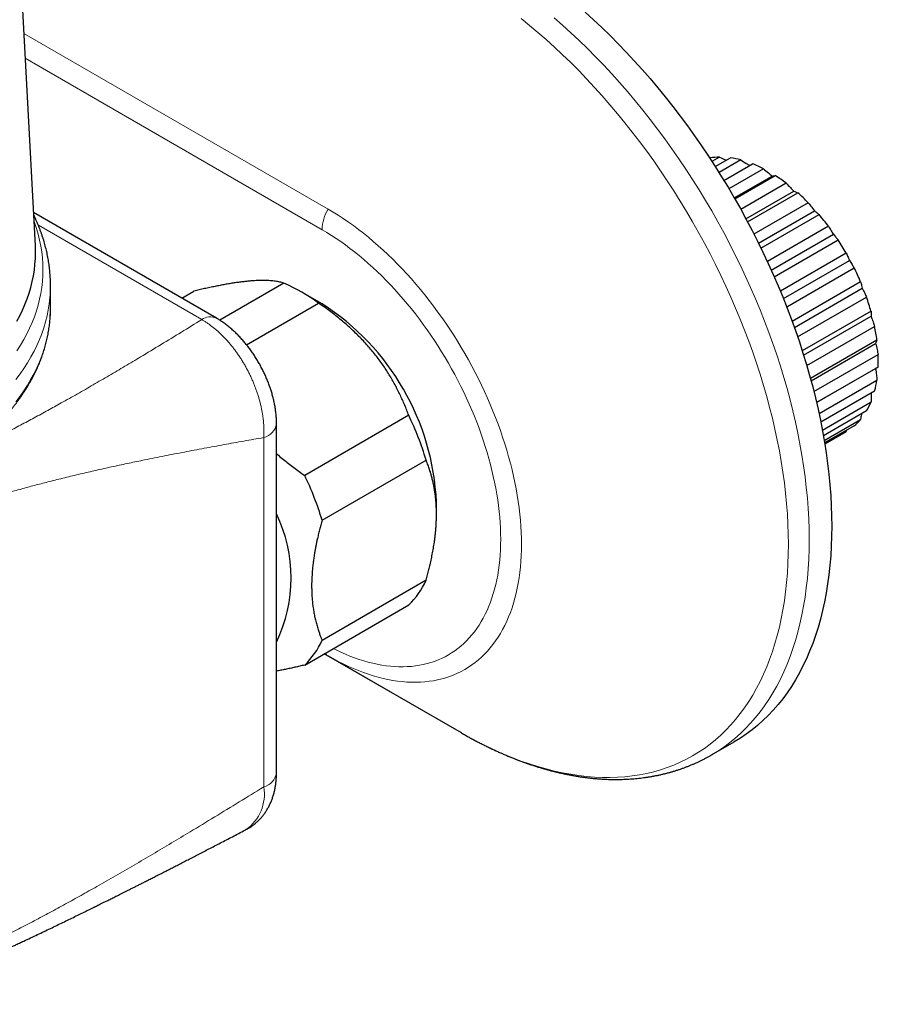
# Model space of a CAD drawing. Header units: millimetres. Extents: x 8 to 650, y 12 to 477.
# Tile 29 of 43: x 578 to 637, y 82 to 149. Entities that reach past the tile are written whole.
import ezdxf

# ---------------------------------------------------------------- set-up
doc = ezdxf.new("R2010")
doc.units = ezdxf.units.MM

msp = doc.modelspace()

# ---------------------------------------------------------------- linework, layer by layer
at = {"color": 7, "linetype": 'Continuous', "lineweight": 30}
for p, q in [((579.276, 133.653), (578.211, 153.549)), ((625.122, 139.604), (625.147, 139.618)), ((625.791, 139.676), (625.271, 139.376)), ((625.493, 139.031), (626.528, 139.629)), ((627.236, 139.486), (625.748, 138.627)), ((626.075, 138.099), (628.025, 139.224)), ((628.765, 138.887), (626.418, 137.532)), ((626.787, 136.902), (629.364, 138.389)), ((626.825, 136.835), (629.572, 138.421)), ((630.312, 137.904), (627.228, 136.124)), ((627.578, 135.483), (630.834, 137.362)), ((627.686, 135.283), (631.101, 137.255)), ((631.809, 136.581), (628.12, 134.451)), ((591.584, 128.733), (579.155, 135.908)), ((628.435, 133.827), (632.24, 136.023)), ((628.597, 133.497), (632.546, 135.776)), ((633.191, 134.975), (629.034, 132.575)), ((629.301, 131.995), (633.52, 134.431)), ((629.502, 131.544), (633.843, 134.05)), ((634.396, 133.156), (629.918, 130.571)), ((630.126, 130.061), (634.618, 132.654)), ((630.348, 129.503), (634.936, 132.152)), ((635.374, 131.204), (630.72, 128.518)), ((580.306, 129.423), (580.306, 130.94)), ((589.224, 130.096), (590.046, 130.57)), ((596.17, 131.117), (591.806, 128.598)), ((598.766, 129.706), (597.352, 130.523)), ((630.87, 128.106), (635.487, 130.772)), ((631.095, 127.461), (635.777, 130.165)), ((580.306, 129.341), (580.306, 129.423)), ((593.631, 126.925), (598.531, 129.754)), ((636.08, 129.205), (631.409, 126.509)), ((631.501, 126.217), (636.089, 128.865)), ((631.715, 125.511), (636.329, 128.175)), ((636.484, 127.245), (631.965, 124.636)), ((632.006, 124.484), (636.396, 127.018)), ((632.199, 123.747), (636.568, 126.27)), ((636.568, 125.41), (632.382, 122.994)), ((632.382, 122.994), (636.396, 125.311)), ((632.547, 122.26), (636.484, 124.532)), ((636.329, 123.781), (632.67, 121.669)), ((632.775, 121.131), (636.08, 123.039)), ((635.777, 122.429), (632.847, 120.737)), ((604.655, 122.136), (597.584, 118.054)), ((632.9, 120.427), (635.374, 121.855)), ((595.668, 97.838), (595.668, 121.575)), ((634.936, 121.412), (632.929, 120.254)), ((634.424, 121.116), (634.396, 121.031)), ((632.94, 120.191), (634.396, 121.031)), ((598.765, 115.011), (605.836, 119.093)), ((606.543, 115.418), (606.543, 116.235)), ((605.836, 110.928), (598.765, 106.845)), ((597.584, 105.165), (604.655, 109.247)), ((608.25, 100.55), (598.919, 105.936)), ((625.249, 99.065), (626.784, 99.951)), ((595.668, 97.836), (595.668, 97.838)), ((593.591, 93.981), (593.593, 93.982)), ((593.593, 93.982), (593.64, 94.007))]:
    msp.add_line(p, q, dxfattribs=at)
at = {"color": 8, "linetype": 'Continuous', "lineweight": 0}
for p, q in [((578.504, 148.076), (599.179, 136.14)), ((578.594, 146.391), (598.765, 134.746)), ((590.584, 128.634), (579.479, 135.045)), ((594.8, 96.886), (594.8, 120.622)), ((599.179, 105.788), (598.921, 105.937)), ((599.179, 105.788), (608.25, 100.55))]:
    msp.add_line(p, q, dxfattribs=at)
at = {"color": 7, "linetype": 'Continuous', "lineweight": 30, "flags": 128}
for points in [[(616.642, 149.523), (617.212, 149.008), (617.778, 148.478), (618.339, 147.935), (618.894, 147.377), (619.445, 146.806), (619.989, 146.222), (620.527, 145.625), (621.058, 145.016), (621.582, 144.395), (622.099, 143.762), (622.608, 143.118), (623.109, 142.464), (623.602, 141.8), (624.086, 141.126), (624.56, 140.442), (625.025, 139.75), (625.481, 139.05), (625.926, 138.342), (626.361, 137.626), (626.785, 136.904), (627.199, 136.176), (627.601, 135.441), (627.991, 134.701), (628.37, 133.957), (628.737, 133.208), (629.091, 132.455), (629.433, 131.699), (629.762, 130.94), (630.078, 130.179), (630.381, 129.417), (630.671, 128.653), (630.947, 127.888), (631.209, 127.123), (631.457, 126.359), (631.69, 125.596), (631.91, 124.834), (632.115, 124.073), (632.305, 123.316), (632.481, 122.561), (632.642, 121.81), (632.788, 121.063), (632.918, 120.32), (633.034, 119.582), (633.134, 118.85), (633.219, 118.124), (633.289, 117.405), (633.343, 116.692), (633.382, 115.987), (633.405, 115.29), (633.413, 114.602), (633.405, 113.923), (633.382, 113.252), (633.343, 112.592), (633.289, 111.942), (633.219, 111.303), (633.134, 110.675), (633.034, 110.059), (632.918, 109.455), (632.788, 108.863), (632.642, 108.284), (632.481, 107.719), (632.305, 107.167), (632.115, 106.629), (631.91, 106.106), (631.69, 105.597), (631.457, 105.104), (631.209, 104.626), (630.947, 104.163), (630.671, 103.717), (630.381, 103.287), (630.078, 102.874), (629.762, 102.478), (629.433, 102.1), (629.091, 101.738), (628.737, 101.395), (628.37, 101.069), (627.991, 100.762), (627.601, 100.473), (627.199, 100.203), (626.785, 99.952), (626.784, 99.951)], [(578.009, 128.526), (578.212, 128.903), (578.398, 129.283), (578.566, 129.666), (578.717, 130.051), (578.85, 130.439), (578.966, 130.828), (579.064, 131.219), (579.145, 131.611), (579.207, 132.004), (579.252, 132.398), (579.279, 132.793), (579.288, 133.188), (579.279, 133.583), (579.276, 133.653)], [(591.584, 128.733), (591.584, 128.733), (591.587, 128.731)], [(595.668, 121.575), (595.668, 121.575), (595.668, 121.576)]]:
    msp.add_lwpolyline(points, dxfattribs=at)
at = {"color": 8, "linetype": 'Continuous', "lineweight": 0, "flags": 128}
for points in [[(612.298, 149.085), (612.868, 148.625), (613.435, 148.149), (613.999, 147.659), (614.559, 147.153), (615.114, 146.634), (615.665, 146.1), (616.21, 145.553), (616.751, 144.992), (617.285, 144.418), (617.813, 143.832), (618.334, 143.234), (618.849, 142.625), (619.357, 142.004), (619.856, 141.372), (620.348, 140.729), (620.832, 140.077), (621.307, 139.415), (621.772, 138.745), (622.229, 138.065), (622.676, 137.378), (623.113, 136.683), (623.54, 135.98), (623.957, 135.271), (624.363, 134.556), (624.758, 133.835), (625.141, 133.109), (625.513, 132.378), (625.873, 131.643), (626.221, 130.904), (626.556, 130.162), (626.879, 129.417), (627.19, 128.67), (627.487, 127.921), (627.771, 127.171), (628.042, 126.42), (628.299, 125.67), (628.543, 124.919), (628.772, 124.17), (628.988, 123.422), (629.189, 122.675), (629.376, 121.932), (629.548, 121.191), (629.706, 120.453), (629.849, 119.72), (629.978, 118.991), (630.091, 118.267), (630.19, 117.548), (630.273, 116.835), (630.341, 116.129), (630.395, 115.429), (630.433, 114.737), (630.456, 114.053), (630.463, 113.377), (630.456, 112.71), (630.433, 112.053), (630.395, 111.404), (630.341, 110.766), (630.273, 110.139), (630.19, 109.523), (630.091, 108.918), (629.978, 108.324), (629.849, 107.744), (629.706, 107.175), (629.548, 106.62), (629.376, 106.078), (629.189, 105.55), (628.988, 105.037), (628.772, 104.537), (628.543, 104.053), (628.299, 103.584), (628.042, 103.13), (627.771, 102.692), (627.487, 102.27), (627.19, 101.864), (626.879, 101.476), (626.556, 101.104), (626.221, 100.749), (625.873, 100.412), (625.513, 100.092), (625.141, 99.791), (624.758, 99.507), (624.363, 99.242), (623.957, 98.995), (623.54, 98.767), (623.113, 98.558), (622.676, 98.368), (622.229, 98.196), (621.772, 98.044), (621.307, 97.911), (620.832, 97.798), (620.348, 97.704), (619.856, 97.63), (619.357, 97.575), (618.849, 97.539), (618.334, 97.524), (617.813, 97.528), (617.285, 97.552), (616.751, 97.595), (616.21, 97.658), (615.665, 97.741), (615.114, 97.843), (614.559, 97.964), (613.999, 98.105), (613.435, 98.265), (612.868, 98.444), (612.298, 98.642), (611.725, 98.86), (611.149, 99.095), (610.572, 99.35), (609.993, 99.623), (609.412, 99.914), (608.831, 100.223), (608.25, 100.55)], [(614.532, 149.136), (615.106, 148.636), (615.676, 148.121), (616.242, 147.592), (616.803, 147.048), (617.359, 146.491), (617.909, 145.92), (618.453, 145.335), (618.991, 144.738), (619.523, 144.129), (620.047, 143.508), (620.564, 142.875), (621.073, 142.232), (621.574, 141.578), (622.066, 140.913), (622.55, 140.239), (623.025, 139.556), (623.49, 138.864), (623.945, 138.164), (624.391, 137.455), (624.826, 136.74), (625.25, 136.018), (625.663, 135.289), (626.065, 134.555), (626.456, 133.815), (626.835, 133.07), (627.201, 132.321), (627.556, 131.569), (627.898, 130.813), (628.227, 130.054), (628.543, 129.293), (628.846, 128.53), (629.135, 127.766), (629.411, 127.002), (629.673, 126.237), (629.921, 125.473), (630.155, 124.709), (630.374, 123.947), (630.579, 123.187), (630.77, 122.429), (630.946, 121.675), (631.106, 120.923), (631.252, 120.176), (631.383, 119.434), (631.498, 118.696), (631.599, 117.964), (631.684, 117.238), (631.753, 116.518), (631.808, 115.806), (631.846, 115.101), (631.87, 114.404), (631.877, 113.716), (631.87, 113.036), (631.846, 112.366), (631.808, 111.706), (631.753, 111.056), (631.684, 110.417), (631.599, 109.789), (631.498, 109.173), (631.383, 108.568), (631.252, 107.977), (631.106, 107.398), (630.946, 106.832), (630.77, 106.281), (630.579, 105.743), (630.374, 105.219), (630.155, 104.711), (629.921, 104.217), (629.673, 103.739), (629.411, 103.277), (629.135, 102.831), (628.846, 102.401), (628.543, 101.988), (628.227, 101.592), (627.898, 101.213), (627.556, 100.852), (627.201, 100.508), (626.835, 100.183), (626.456, 99.876), (626.065, 99.587), (625.663, 99.317), (625.25, 99.065), (625.249, 99.065)], [(599.179, 136.14), (599.523, 135.936), (599.867, 135.722), (600.21, 135.498), (600.553, 135.264), (600.894, 135.02), (601.235, 134.767), (601.574, 134.504), (601.911, 134.231), (602.247, 133.95), (602.58, 133.66), (602.911, 133.361), (603.24, 133.053), (603.566, 132.737), (603.889, 132.413), (604.208, 132.082), (604.524, 131.742), (604.837, 131.396), (605.145, 131.042), (605.45, 130.681), (605.75, 130.314), (606.046, 129.94), (606.337, 129.56), (606.623, 129.174), (606.904, 128.782), (607.179, 128.386), (607.449, 127.984), (607.714, 127.577), (607.973, 127.166), (608.225, 126.75), (608.472, 126.331), (608.712, 125.907), (608.945, 125.481), (609.172, 125.051), (609.392, 124.619), (609.605, 124.184), (609.811, 123.747), (610.01, 123.308), (610.201, 122.867), (610.384, 122.425), (610.56, 121.982), (610.728, 121.538), (610.889, 121.094), (611.041, 120.65), (611.185, 120.206), (611.321, 119.763), (611.448, 119.32), (611.567, 118.878), (611.678, 118.438), (611.78, 118), (611.873, 117.564), (611.958, 117.13), (612.034, 116.698), (612.101, 116.27), (612.159, 115.845), (612.209, 115.423), (612.249, 115.005), (612.28, 114.591), (612.303, 114.182), (612.316, 113.777), (612.321, 113.377), (612.316, 112.983), (612.303, 112.594), (612.28, 112.21), (612.249, 111.833), (612.209, 111.461), (612.159, 111.097), (612.101, 110.739), (612.034, 110.388), (611.958, 110.044), (611.873, 109.708), (611.78, 109.38), (611.678, 109.059), (611.567, 108.747), (611.448, 108.443), (611.321, 108.147), (611.185, 107.861), (611.041, 107.583), (610.889, 107.315), (610.728, 107.055), (610.56, 106.806), (610.384, 106.566), (610.201, 106.336), (610.01, 106.116), (609.811, 105.906), (609.605, 105.707), (609.392, 105.518), (609.172, 105.339), (608.945, 105.171), (608.712, 105.014), (608.472, 104.868), (608.225, 104.733), (607.973, 104.61), (607.714, 104.497), (607.449, 104.396), (607.179, 104.306), (606.904, 104.227), (606.623, 104.16), (606.337, 104.104), (606.046, 104.06), (605.75, 104.028), (605.45, 104.007), (605.145, 103.998), (604.837, 104), (604.524, 104.014), (604.208, 104.04), (603.889, 104.077), (603.566, 104.126), (603.24, 104.186), (602.911, 104.258), (602.58, 104.342), (602.247, 104.436), (601.911, 104.542), (601.574, 104.66), (601.235, 104.788), (600.894, 104.928), (600.553, 105.078), (600.21, 105.24), (599.867, 105.412), (599.523, 105.595), (599.179, 105.788)], [(578.027, 126.518), (578.268, 126.895), (578.492, 127.277), (578.699, 127.661), (578.889, 128.049), (579.06, 128.439), (579.214, 128.832), (579.35, 129.226), (579.468, 129.623), (579.568, 130.022), (579.65, 130.421), (579.714, 130.822), (579.76, 131.224), (579.787, 131.626), (579.796, 132.029), (579.787, 132.432), (579.76, 132.834), (579.714, 133.236), (579.65, 133.637), (579.568, 134.036), (579.468, 134.435), (579.35, 134.832), (579.214, 135.226), (579.188, 135.297)], [(598.765, 134.746), (599.082, 134.558), (599.4, 134.36), (599.717, 134.153), (600.034, 133.937), (600.349, 133.711), (600.664, 133.477), (600.977, 133.234), (601.289, 132.983), (601.599, 132.723), (601.907, 132.454), (602.213, 132.178), (602.517, 131.894), (602.818, 131.602), (603.116, 131.303), (603.411, 130.997), (603.703, 130.683), (603.992, 130.363), (604.277, 130.036), (604.558, 129.703), (604.836, 129.363), (605.109, 129.018), (605.378, 128.667), (605.642, 128.31), (605.902, 127.948), (606.156, 127.582), (606.406, 127.21), (606.65, 126.835), (606.889, 126.455), (607.123, 126.071), (607.35, 125.683), (607.572, 125.292), (607.788, 124.898), (607.998, 124.501), (608.201, 124.102), (608.398, 123.7), (608.588, 123.296), (608.771, 122.89), (608.948, 122.483), (609.117, 122.075), (609.28, 121.665), (609.435, 121.255), (609.583, 120.845), (609.724, 120.435), (609.857, 120.025), (609.982, 119.615), (610.1, 119.206), (610.21, 118.798), (610.312, 118.391), (610.407, 117.986), (610.493, 117.583), (610.571, 117.182), (610.641, 116.784), (610.703, 116.388), (610.757, 115.995), (610.803, 115.606), (610.84, 115.22), (610.869, 114.837), (610.89, 114.459), (610.903, 114.085), (610.907, 113.716), (610.903, 113.351), (610.89, 112.991), (610.869, 112.637), (610.84, 112.288), (610.803, 111.945), (610.757, 111.608), (610.703, 111.278), (610.641, 110.954), (610.571, 110.636), (610.493, 110.325), (610.407, 110.022), (610.312, 109.726), (610.21, 109.437), (610.1, 109.156), (609.982, 108.883), (609.857, 108.619), (609.724, 108.362), (609.583, 108.114), (609.435, 107.875), (609.28, 107.644), (609.117, 107.422), (608.948, 107.21), (608.771, 107.007), (608.588, 106.813), (608.398, 106.628), (608.201, 106.454), (607.998, 106.289), (607.788, 106.134), (607.572, 105.989), (607.35, 105.854), (607.123, 105.729), (606.889, 105.615), (606.65, 105.511), (606.406, 105.417), (606.156, 105.334), (605.902, 105.262), (605.642, 105.2), (605.378, 105.148), (605.109, 105.108), (604.836, 105.078), (604.558, 105.058), (604.277, 105.05), (603.992, 105.052), (603.703, 105.065), (603.411, 105.089), (603.116, 105.123), (602.818, 105.168), (602.517, 105.224), (602.213, 105.29), (601.907, 105.367), (601.599, 105.455), (601.289, 105.553), (600.977, 105.661), (600.664, 105.78), (600.349, 105.909), (600.034, 106.048), (599.717, 106.197), (599.531, 106.289)], [(577.959, 124.565), (578.24, 124.942), (578.503, 125.323), (578.749, 125.708), (578.977, 126.096), (579.188, 126.488), (579.381, 126.883), (579.556, 127.281), (579.713, 127.681), (579.852, 128.083), (579.972, 128.488), (580.074, 128.894), (580.158, 129.301), (580.223, 129.71), (580.269, 130.119), (580.297, 130.529), (580.306, 130.94), (580.306, 130.94)], [(577.959, 123.048), (578.24, 123.425), (578.503, 123.806), (578.749, 124.191), (578.977, 124.579), (579.188, 124.971), (579.381, 125.366), (579.556, 125.764), (579.713, 126.164), (579.852, 126.566), (579.972, 126.971), (580.074, 127.377), (580.158, 127.784), (580.223, 128.193), (580.269, 128.602), (580.297, 129.012), (580.306, 129.341)]]:
    msp.add_lwpolyline(points, dxfattribs=at)
at = {"color": 7, "linetype": 'Continuous', "lineweight": 30}
for centre, radius, start, end in [((625.844, 135.455), 4.221, 90.71354, 99.5055), ((625.723, 133.823), 5.862, 75.04418, 82.1066), ((624.925, 131.444), 8.376, 62.70774, 68.27414), ((623.388, 128.782), 11.452, 52.80047, 57.31875), ((621.439, 126.402), 14.53, 44.46632, 48.32131), ((619.675, 124.77), 16.936, 37.05425, 40.53489), ((618.742, 124.094), 18.088, 30.0676, 33.39881), ((619.094, 124.266), 17.696, 23.08488, 26.46508), ((591.274, 119.91), 12.23, 53.60178, 66.40359), ((620.81, 124.917), 15.86, 15.68529, 19.32162), ((589.655, 115.466), 16.905, 2.60548, 57.39452), ((623.556, 125.572), 13.035, 7.37458, 11.51908), ((626.701, 125.84), 9.876, 357.50644, 2.49356), ((629.536, 125.572), 7.025, 345.23269, 351.49213), ((631.527, 124.917), 4.925, 329.65477, 337.58747), ((585.768, 113.058), 20.956, 16.73855, 25.67281), ((632.491, 124.265), 3.757, 310.59391, 320.09561), ((578.697, 108.976), 20.956, 16.73855, 25.67281), ((586.596, 111.083), 10.063, 334.36291, 25.63709), ((601.02, 113.057), 5.266, 313.65504, 336.14362), ((593.949, 108.975), 5.266, 313.65504, 336.14362)]:
    msp.add_arc(centre, radius, start, end, dxfattribs=at)
at = {"color": 8, "linetype": 'Continuous', "lineweight": 0}
for centre, radius, start, end in [((601.653, 134.647), 2.89, 148.87976, 178.02001), ((591.169, 127.82), 1.003, 65.60018, 125.71028), ((594.521, 121.749), 1.161, 283.90374, 351.33776), ((599.534, 106.396), 0.704, 217.3732, 239.68438), ((594.52, 98.014), 1.162, 283.91959, 351.20638), ((591.915, 96.382), 2.929, 304.96268, 9.90246)]:
    msp.add_arc(centre, radius, start, end, dxfattribs=at)
at = {"color": 7, "linetype": 'Continuous', "lineweight": 30}
for points, knots in [([(625.791, 139.676), (625.922, 139.615), (626.072, 139.544), (626.221, 139.472), (626.24, 139.463)], [0, 0, 0, 0, 0.869759, 1, 1, 1, 1]), ([(627.236, 139.486), (627.359, 139.407), (627.555, 139.282), (627.749, 139.154), (627.821, 139.107)], [0, 0, 0, 0, 0.62904, 1, 1, 1, 1]), ([(628.765, 138.887), (628.877, 138.795), (629.078, 138.63), (629.276, 138.463), (629.364, 138.389)], [0, 0, 0, 0, 0.5600007, 1, 1, 1, 1]), ([(629.364, 138.389), (629.403, 138.396), (629.475, 138.407), (629.542, 138.417), (629.572, 138.421)], [0, 0, 0, 0, 0.5599993, 1, 1, 1, 1]), ([(630.312, 137.904), (630.41, 137.804), (630.585, 137.625), (630.758, 137.442), (630.834, 137.362)], [0, 0, 0, 0, 0.560001, 1, 1, 1, 1]), ([(630.834, 137.362), (630.885, 137.343), (630.976, 137.308), (631.063, 137.271), (631.101, 137.255)], [0, 0, 0, 0, 0.559999, 1, 1, 1, 1]), ([(631.809, 136.581), (631.89, 136.477), (632.035, 136.293), (632.177, 136.106), (632.24, 136.023)], [0, 0, 0, 0, 0.560001, 1, 1, 1, 1]), ([(632.24, 136.023), (632.298, 135.977), (632.402, 135.896), (632.502, 135.813), (632.546, 135.776)], [0, 0, 0, 0, 0.5599993, 1, 1, 1, 1]), ([(580.306, 130.94), (580.306, 130.963), (580.306, 131.051), (580.303, 131.205), (580.297, 131.401), (580.286, 131.597), (580.272, 131.793), (580.254, 131.988), (580.232, 132.184), (580.207, 132.379), (580.178, 132.574), (580.145, 132.769), (580.109, 132.963), (580.069, 133.158), (580.025, 133.352), (579.977, 133.546), (579.926, 133.739), (579.871, 133.932), (579.813, 134.125), (579.75, 134.318), (579.684, 134.51), (579.615, 134.701), (579.542, 134.892), (579.464, 135.083), (579.384, 135.273), (579.299, 135.462), (579.226, 135.621), (579.179, 135.716), (579.164, 135.748)], [0, 0, 0, 0, 0.014077, 0.053899, 0.09372, 0.133546, 0.173382, 0.213234, 0.253105, 0.293, 0.332925, 0.372883, 0.41288, 0.45292, 0.493006, 0.533143, 0.573334, 0.613583, 0.653893, 0.694267, 0.734708, 0.775219, 0.815802, 0.856458, 0.89719, 0.937999, 0.978885, 1, 1, 1, 1]), ([(633.191, 134.975), (633.253, 134.874), (633.364, 134.694), (633.472, 134.511), (633.52, 134.431)], [0, 0, 0, 0, 0.560001, 1, 1, 1, 1]), ([(633.52, 134.431), (633.581, 134.36), (633.691, 134.234), (633.797, 134.106), (633.843, 134.05)], [0, 0, 0, 0, 0.559999, 1, 1, 1, 1]), ([(634.396, 133.156), (634.438, 133.063), (634.514, 132.897), (634.586, 132.728), (634.618, 132.654)], [0, 0, 0, 0, 0.560001, 1, 1, 1, 1]), ([(634.618, 132.654), (634.679, 132.561), (634.786, 132.394), (634.89, 132.226), (634.936, 132.152)], [0, 0, 0, 0, 0.559999, 1, 1, 1, 1]), ([(596.17, 131.117), (596.126, 131.13), (596.038, 131.155), (595.897, 131.188), (595.747, 131.218), (595.588, 131.243), (595.419, 131.263), (595.239, 131.279), (595.048, 131.291), (594.844, 131.296), (594.629, 131.296), (594.403, 131.291), (594.165, 131.279), (593.914, 131.261), (593.651, 131.237), (593.376, 131.206), (593.089, 131.17), (592.792, 131.126), (592.484, 131.077), (592.164, 131.022), (591.833, 130.96), (591.49, 130.892), (591.14, 130.819), (590.782, 130.741), (590.417, 130.658), (590.17, 130.599), (590.046, 130.57)], [0, 0, 0, 0, 0.039625, 0.079255, 0.118879, 0.15873, 0.198588, 0.238437, 0.27918, 0.319932, 0.360674, 0.401819, 0.442976, 0.484121, 0.526028, 0.567949, 0.609857, 0.652232, 0.694621, 0.736998, 0.780656, 0.824327, 0.867988, 0.911988, 0.955997, 1, 1, 1, 1]), ([(635.374, 131.204), (635.396, 131.124), (635.435, 130.981), (635.471, 130.836), (635.487, 130.772)], [0, 0, 0, 0, 0.5600007, 1, 1, 1, 1]), ([(635.487, 130.772), (635.542, 130.658), (635.641, 130.456), (635.735, 130.254), (635.777, 130.165)], [0, 0, 0, 0, 0.559999, 1, 1, 1, 1]), ([(526.007, 129.33), (526.007, 129.296), (526.008, 129.199), (526.014, 129.041), (526.023, 128.855), (526.036, 128.668), (526.053, 128.482), (526.073, 128.297), (526.097, 128.111), (526.125, 127.925), (526.157, 127.74), (526.192, 127.555), (526.231, 127.37), (526.274, 127.185), (526.32, 127.001), (526.37, 126.817), (526.424, 126.633), (526.481, 126.45), (526.542, 126.267), (526.607, 126.084), (526.675, 125.902), (526.747, 125.72), (526.822, 125.539), (526.901, 125.359), (526.984, 125.179), (527.071, 124.999), (527.161, 124.82), (527.254, 124.642), (527.351, 124.464), (527.452, 124.287), (527.556, 124.111), (527.664, 123.935), (527.775, 123.76), (527.89, 123.586), (528.008, 123.413), (528.13, 123.241), (528.255, 123.069), (528.384, 122.898), (528.516, 122.729), (528.651, 122.56), (528.79, 122.392), (528.932, 122.225), (529.078, 122.059), (529.227, 121.894), (529.379, 121.73), (529.534, 121.568), (529.693, 121.406), (529.855, 121.246), (530.02, 121.086), (530.188, 120.928), (530.36, 120.771), (530.534, 120.615), (530.712, 120.461), (530.893, 120.308), (531.076, 120.156), (531.263, 120.005), (531.453, 119.855), (531.646, 119.707), (531.841, 119.561), (532.04, 119.416), (532.241, 119.272), (532.446, 119.129), (532.653, 118.988), (532.863, 118.849), (533.076, 118.71), (533.291, 118.574), (533.509, 118.439), (533.73, 118.305), (533.954, 118.173), (534.18, 118.043), (534.408, 117.914), (534.639, 117.787), (534.873, 117.661), (535.109, 117.537), (535.348, 117.415), (535.589, 117.294), (535.832, 117.175), (536.078, 117.058), (536.326, 116.942), (536.577, 116.828), (536.829, 116.716), (537.084, 116.605), (537.341, 116.497), (537.6, 116.39), (537.861, 116.285), (538.125, 116.181), (538.39, 116.08), (538.657, 115.98), (538.927, 115.882), (539.198, 115.786), (539.471, 115.692), (539.746, 115.6), (540.023, 115.51), (540.301, 115.421), (540.582, 115.335), (540.864, 115.25), (541.147, 115.167), (541.432, 115.087), (541.719, 115.008), (542.008, 114.931), (542.297, 114.856), (542.589, 114.784), (542.882, 114.713), (543.176, 114.644), (543.471, 114.577), (543.768, 114.512), (544.066, 114.449), (544.365, 114.389), (544.666, 114.33), (544.968, 114.273), (545.27, 114.219), (545.574, 114.166), (545.879, 114.116), (546.185, 114.067), (546.491, 114.021), (546.799, 113.977), (547.108, 113.934), (547.417, 113.894), (547.727, 113.857), (548.038, 113.821), (548.349, 113.787), (548.661, 113.755), (548.974, 113.726), (549.288, 113.699), (549.601, 113.673), (549.916, 113.65), (550.231, 113.629), (550.546, 113.611), (550.861, 113.594), (551.177, 113.579), (551.493, 113.567), (551.809, 113.557), (552.126, 113.549), (552.443, 113.543), (552.759, 113.539), (553.076, 113.538), (553.393, 113.538), (553.71, 113.541), (554.026, 113.546), (554.343, 113.553), (554.659, 113.562), (554.976, 113.573), (555.291, 113.586), (555.607, 113.602), (555.923, 113.62), (556.237, 113.64), (556.552, 113.662), (556.866, 113.686), (557.18, 113.712), (557.493, 113.74), (557.805, 113.771), (558.117, 113.803), (558.428, 113.838), (558.739, 113.875), (559.048, 113.914), (559.357, 113.955), (559.665, 113.998), (559.973, 114.043), (560.279, 114.091), (560.584, 114.14), (560.889, 114.192), (561.192, 114.245), (561.494, 114.301), (561.795, 114.359), (562.095, 114.418), (562.394, 114.48), (562.691, 114.544), (562.987, 114.61), (563.282, 114.678), (563.576, 114.747), (563.868, 114.819), (564.158, 114.893), (564.447, 114.969), (564.735, 115.047), (565.021, 115.126), (565.305, 115.208), (565.588, 115.292), (565.869, 115.377), (566.149, 115.465), (566.426, 115.554), (566.702, 115.645), (566.976, 115.738), (567.249, 115.833), (567.519, 115.93), (567.787, 116.029), (568.053, 116.13), (568.318, 116.232), (568.58, 116.336), (568.84, 116.442), (569.098, 116.55), (569.354, 116.66), (569.608, 116.771), (569.86, 116.884), (570.109, 116.999), (570.356, 117.115), (570.6, 117.233), (570.843, 117.353), (571.083, 117.475), (571.32, 117.598), (571.555, 117.723), (571.787, 117.849), (572.017, 117.977), (572.245, 118.107), (572.47, 118.238), (572.692, 118.371), (572.911, 118.505), (573.128, 118.641), (573.342, 118.779), (573.554, 118.917), (573.762, 119.058), (573.968, 119.2), (574.171, 119.343), (574.371, 119.487), (574.569, 119.633), (574.763, 119.781), (574.954, 119.929), (575.143, 120.08), (575.328, 120.231), (575.51, 120.384), (575.69, 120.538), (575.866, 120.693), (576.039, 120.849), (576.209, 121.007), (576.376, 121.166), (576.539, 121.326), (576.699, 121.487), (576.857, 121.649), (577.01, 121.813), (577.161, 121.977), (577.308, 122.143), (577.452, 122.309), (577.593, 122.477), (577.73, 122.645), (577.864, 122.815), (577.995, 122.985), (578.122, 123.157), (578.245, 123.329), (578.365, 123.502), (578.482, 123.676), (578.595, 123.85), (578.705, 124.026), (578.811, 124.202), (578.913, 124.379), (579.012, 124.556), (579.108, 124.735), (579.199, 124.914), (579.288, 125.093), (579.372, 125.273), (579.453, 125.454), (579.53, 125.635), (579.604, 125.817), (579.674, 125.999), (579.741, 126.181), (579.803, 126.364), (579.863, 126.548), (579.918, 126.731), (579.97, 126.916), (580.018, 127.1), (580.062, 127.285), (580.103, 127.47), (580.14, 127.655), (580.173, 127.84), (580.203, 128.026), (580.229, 128.212), (580.251, 128.398), (580.269, 128.584), (580.284, 128.77), (580.295, 128.956), (580.302, 129.142), (580.306, 129.27), (580.306, 129.335), (580.306, 129.338)], [0, 0, 0, 0, 0.0020345, 0.005714, 0.0093937, 0.0130737, 0.0167542, 0.0204353, 0.0241171, 0.0278, 0.0314839, 0.035169, 0.0388555, 0.0425435, 0.0462331, 0.0499244, 0.0536175, 0.0573124, 0.0610094, 0.0647083, 0.0684093, 0.0721124, 0.0758177, 0.0795251, 0.0832347, 0.0869464, 0.0906603, 0.0943763, 0.0980945, 0.1018147, 0.1055369, 0.1092612, 0.1129873, 0.1167154, 0.1204452, 0.1241768, 0.1279101, 0.131645, 0.1353814, 0.1391193, 0.1428586, 0.1465992, 0.150341, 0.154084, 0.1578281, 0.1615732, 0.1653193, 0.1690662, 0.172814, 0.1765625, 0.1803117, 0.1840615, 0.1878118, 0.1915627, 0.1953141, 0.1990658, 0.2028179, 0.2065703, 0.210323, 0.2140759, 0.217829, 0.2215822, 0.2253356, 0.229089, 0.2328425, 0.2365961, 0.2403496, 0.2441031, 0.2478566, 0.25161, 0.2553633, 0.2591165, 0.2628696, 0.2666225, 0.2703754, 0.274128, 0.2778805, 0.2816328, 0.285385, 0.2891369, 0.2928887, 0.2966403, 0.3003917, 0.3041428, 0.3078938, 0.3116445, 0.3153951, 0.3191454, 0.3228955, 0.3266454, 0.3303951, 0.3341446, 0.3378939, 0.341643, 0.3453918, 0.3491405, 0.352889, 0.3566372, 0.3603853, 0.3641332, 0.3678809, 0.3716284, 0.3753758, 0.3791229, 0.3828699, 0.3866167, 0.3903634, 0.3941099, 0.3978563, 0.4016025, 0.4053486, 0.4090945, 0.4128403, 0.416586, 0.4203315, 0.424077, 0.4278223, 0.4315675, 0.4353127, 0.4390577, 0.4428026, 0.4465475, 0.4502922, 0.4540369, 0.4577816, 0.4615261, 0.4652706, 0.4690151, 0.4727595, 0.4765039, 0.4802482, 0.4839925, 0.4877368, 0.4914811, 0.4952253, 0.4989696, 0.5027138, 0.506458, 0.5102023, 0.5139466, 0.5176908, 0.5214351, 0.5251795, 0.5289238, 0.5326682, 0.5364127, 0.5401572, 0.5439018, 0.5476464, 0.5513911, 0.5551358, 0.5588807, 0.5626256, 0.5663706, 0.5701157, 0.5738609, 0.5776063, 0.5813517, 0.5850972, 0.5888429, 0.5925887, 0.5963346, 0.6000807, 0.6038269, 0.6075732, 0.6113197, 0.6150664, 0.6188132, 0.6225602, 0.6263074, 0.6300547, 0.6338023, 0.63755, 0.6412979, 0.6450459, 0.6487942, 0.6525427, 0.6562914, 0.6600403, 0.6637894, 0.6675387, 0.6712883, 0.675038, 0.678788, 0.6825382, 0.6862886, 0.6900392, 0.6937901, 0.6975411, 0.7012924, 0.705044, 0.7087957, 0.7125476, 0.7162998, 0.7200521, 0.7238047, 0.7275574, 0.7313104, 0.7350635, 0.7388168, 0.7425702, 0.7463238, 0.7500775, 0.7538314, 0.7575853, 0.7613394, 0.7650935, 0.7688476, 0.7726018, 0.776356, 0.7801101, 0.7838642, 0.7876182, 0.7913721, 0.7951258, 0.7988793, 0.8026325, 0.8063855, 0.8101382, 0.8138905, 0.8176424, 0.8213938, 0.8251446, 0.8288949, 0.8326446, 0.8363935, 0.8401416, 0.843889, 0.8476354, 0.8513808, 0.8551252, 0.8588684, 0.8626104, 0.8663512, 0.8700906, 0.8738286, 0.8775651, 0.8813, 0.8850332, 0.8887647, 0.8924945, 0.8962223, 0.8999483, 0.9036723, 0.9073942, 0.9111141, 0.9148319, 0.9185476, 0.922261, 0.9259723, 0.9296814, 0.9333883, 0.9370931, 0.9407957, 0.9444962, 0.9481946, 0.951891, 0.9555854, 0.959278, 0.9629688, 0.9666579, 0.9703455, 0.9740316, 0.9777163, 0.9813999, 0.9850824, 0.988764, 0.9924449, 0.9961252, 0.9998051, 1, 1, 1, 1]), ([(604.655, 122.136), (604.611, 122.252), (604.524, 122.485), (604.382, 122.831), (604.232, 123.177), (604.073, 123.522), (603.904, 123.866), (603.724, 124.21), (603.533, 124.553), (603.329, 124.895), (603.115, 125.235), (602.888, 125.571), (602.65, 125.903), (602.399, 126.232), (602.136, 126.557), (601.861, 126.877), (601.575, 127.191), (601.277, 127.5), (600.969, 127.802), (600.649, 128.099), (600.318, 128.392), (599.975, 128.679), (599.625, 128.959), (599.267, 129.231), (598.902, 129.497), (598.655, 129.669), (598.531, 129.754)], [0, 0, 0, 0, 0.039625, 0.079255, 0.118879, 0.15873, 0.198588, 0.238437, 0.27918, 0.319932, 0.360674, 0.401819, 0.442976, 0.484121, 0.526028, 0.567949, 0.609857, 0.652232, 0.694621, 0.736998, 0.780656, 0.824327, 0.867988, 0.911988, 0.955997, 1, 1, 1, 1]), ([(636.08, 129.205), (636.082, 129.142), (636.087, 129.03), (636.088, 128.915), (636.089, 128.865)], [0, 0, 0, 0, 0.560001, 1, 1, 1, 1]), ([(595.668, 121.576), (595.668, 121.578), (595.668, 121.627), (595.667, 121.723), (595.662, 121.865), (595.654, 122.008), (595.642, 122.15), (595.628, 122.293), (595.611, 122.437), (595.59, 122.58), (595.567, 122.725), (595.54, 122.871), (595.51, 123.019), (595.478, 123.167), (595.442, 123.314), (595.404, 123.461), (595.363, 123.607), (595.32, 123.752), (595.274, 123.897), (595.225, 124.042), (595.173, 124.187), (595.119, 124.332), (595.063, 124.476), (595.004, 124.619), (594.942, 124.761), (594.879, 124.903), (594.812, 125.044), (594.744, 125.185), (594.673, 125.324), (594.6, 125.462), (594.525, 125.598), (594.448, 125.732), (594.369, 125.866), (594.288, 125.999), (594.205, 126.13), (594.12, 126.26), (594.032, 126.388), (593.943, 126.515), (593.852, 126.64), (593.759, 126.763), (593.665, 126.884), (593.568, 127.003), (593.47, 127.121), (593.37, 127.237), (593.268, 127.35), (593.165, 127.461), (593.061, 127.569), (592.955, 127.675), (592.848, 127.779), (592.739, 127.88), (592.628, 127.979), (592.515, 128.076), (592.401, 128.17), (592.285, 128.261), (592.169, 128.35), (592.05, 128.435), (591.931, 128.517), (591.827, 128.586), (591.739, 128.641), (591.672, 128.682), (591.622, 128.711), (591.595, 128.727), (591.587, 128.732)], [0, 0, 0, 0, 0.0007, 0.018359, 0.035956, 0.053504, 0.071011, 0.088484, 0.105933, 0.123363, 0.140668, 0.158623, 0.176536, 0.194408, 0.212222, 0.229964, 0.247616, 0.265125, 0.28274, 0.300347, 0.317957, 0.335577, 0.353217, 0.370908, 0.388294, 0.405942, 0.423599, 0.44124, 0.458844, 0.476389, 0.493821, 0.511198, 0.528726, 0.546227, 0.563711, 0.58119, 0.598675, 0.616221, 0.633818, 0.651175, 0.66862, 0.686134, 0.703702, 0.721306, 0.738918, 0.756284, 0.773701, 0.791168, 0.808682, 0.826239, 0.843834, 0.861461, 0.879114, 0.896786, 0.914466, 0.932143, 0.949806, 0.967441, 0.977981, 0.987816, 0.996707, 1, 1, 1, 1]), ([(636.089, 128.865), (636.134, 128.736), (636.216, 128.506), (636.294, 128.276), (636.329, 128.175)], [0, 0, 0, 0, 0.559999, 1, 1, 1, 1]), ([(636.484, 127.245), (636.468, 127.203), (636.44, 127.129), (636.409, 127.052), (636.396, 127.018)], [0, 0, 0, 0, 0.560001, 1, 1, 1, 1]), ([(636.396, 127.018), (636.429, 126.878), (636.488, 126.629), (636.544, 126.379), (636.568, 126.27)], [0, 0, 0, 0, 0.5599993, 1, 1, 1, 1]), ([(636.568, 125.41), (636.537, 125.392), (636.481, 125.36), (636.422, 125.326), (636.396, 125.311)], [0, 0, 0, 0, 0.560001, 1, 1, 1, 1]), ([(636.396, 125.311), (636.413, 125.166), (636.444, 124.906), (636.472, 124.647), (636.484, 124.532)], [0, 0, 0, 0, 0.559999, 1, 1, 1, 1]), ([(636.087, 123.642), (636.087, 123.555), (636.085, 123.354), (636.082, 123.153), (636.08, 123.039)], [0, 0, 0, 0, 0.4307144, 1, 1, 1, 1]), ([(635.431, 122.229), (635.429, 122.215), (635.411, 122.09), (635.391, 121.965), (635.374, 121.855)], [0, 0, 0, 0, 0.116879, 1, 1, 1, 1]), ([(595.668, 119.533), (595.712, 119.495), (595.866, 119.357), (596.14, 119.13), (596.49, 118.85), (596.848, 118.577), (597.213, 118.311), (597.46, 118.14), (597.584, 118.054)], [0, 0, 0, 0, 0.0718, 0.256601, 0.441363, 0.62756, 0.813794, 1, 1, 1, 1]), ([(605.836, 110.928), (605.869, 111.048), (605.935, 111.289), (606.025, 111.639), (606.113, 112.007), (606.198, 112.391), (606.28, 112.801), (606.352, 113.208), (606.407, 113.568), (606.447, 113.882), (606.477, 114.15), (606.502, 114.418), (606.521, 114.685), (606.534, 114.951), (606.542, 115.233), (606.544, 115.522), (606.537, 115.818), (606.523, 116.102), (606.501, 116.388), (606.47, 116.675), (606.43, 116.965), (606.382, 117.249), (606.326, 117.529), (606.262, 117.804), (606.195, 118.058), (606.116, 118.323), (606.026, 118.598), (605.928, 118.865), (605.862, 119.028), (605.836, 119.093)], [0, 0, 0, 0, 0.038781, 0.077562, 0.113246, 0.15795, 0.202653, 0.247413, 0.292172, 0.322446, 0.352725, 0.382998, 0.413876, 0.44476, 0.475638, 0.51314, 0.548093, 0.583053, 0.618006, 0.655523, 0.693041, 0.730985, 0.768929, 0.807482, 0.846037, 0.877177, 0.923222, 0.969268, 1, 1, 1, 1]), ([(598.765, 115.011), (598.734, 114.901), (598.673, 114.68), (598.588, 114.35), (598.508, 114.02), (598.44, 113.721), (598.383, 113.452), (598.336, 113.212), (598.291, 112.974), (598.245, 112.702), (598.198, 112.399), (598.153, 112.063), (598.117, 111.73), (598.091, 111.43), (598.075, 111.166), (598.064, 110.935), (598.058, 110.706), (598.057, 110.457), (598.061, 110.224), (598.069, 110.008), (598.079, 109.83), (598.092, 109.654), (598.107, 109.479), (598.126, 109.307), (598.155, 109.079), (598.198, 108.798), (598.261, 108.469), (598.335, 108.144), (598.421, 107.826), (598.51, 107.533), (598.598, 107.277), (598.68, 107.054), (598.736, 106.915), (598.765, 106.845)], [0, 0, 0, 0, 0.035531, 0.071093, 0.106671, 0.142283, 0.168398, 0.194513, 0.220662, 0.246812, 0.284182, 0.321583, 0.359351, 0.397154, 0.424037, 0.45092, 0.477858, 0.504797, 0.539903, 0.561905, 0.583908, 0.605941, 0.627974, 0.650009, 0.672044, 0.716168, 0.760914, 0.805711, 0.851432, 0.897196, 0.934263, 0.967126, 1, 1, 1, 1]), ([(597.584, 105.165), (597.472, 105.139), (597.249, 105.086), (596.92, 105.011), (596.595, 104.939), (596.275, 104.871), (595.965, 104.808), (595.765, 104.77), (595.668, 104.752)], [0, 0, 0, 0, 0.167755, 0.335531, 0.50328, 0.671991, 0.840731, 1, 1, 1, 1]), ([(608.25, 100.55), (608.294, 100.524), (608.422, 100.451), (608.633, 100.332), (608.884, 100.193), (609.135, 100.058), (609.386, 99.926), (609.638, 99.797), (609.889, 99.671), (610.14, 99.549), (610.392, 99.429), (610.643, 99.313), (610.894, 99.2), (611.146, 99.091), (611.397, 98.984), (611.648, 98.881), (611.898, 98.782), (612.149, 98.685), (612.399, 98.592), (612.649, 98.503), (612.899, 98.416), (613.149, 98.334), (613.398, 98.254), (613.646, 98.178), (613.894, 98.105), (614.142, 98.036), (614.389, 97.971), (614.636, 97.909), (614.882, 97.85), (615.128, 97.795), (615.372, 97.743), (615.617, 97.695), (615.86, 97.65), (616.103, 97.609), (616.345, 97.572), (616.586, 97.538), (616.826, 97.507), (617.065, 97.48), (617.304, 97.457), (617.541, 97.437), (617.777, 97.421), (618.013, 97.408), (618.247, 97.399), (618.48, 97.393), (618.712, 97.391), (618.943, 97.392), (619.173, 97.397), (619.401, 97.406), (619.628, 97.418), (619.854, 97.433), (620.079, 97.452), (620.302, 97.475), (620.524, 97.5), (620.744, 97.53), (620.963, 97.563), (621.181, 97.599), (621.397, 97.639), (621.612, 97.682), (621.825, 97.729), (622.036, 97.779), (622.246, 97.832), (622.454, 97.889), (622.661, 97.949), (622.866, 98.013), (623.069, 98.079), (623.271, 98.15), (623.471, 98.223), (623.669, 98.3), (623.866, 98.38), (624.061, 98.463), (624.254, 98.55), (624.445, 98.64), (624.635, 98.733), (624.822, 98.829), (625.008, 98.929), (625.15, 99.007), (625.23, 99.054), (625.249, 99.065)], [0, 0, 0, 0, 0.007352, 0.021226, 0.0351, 0.048976, 0.062851, 0.076727, 0.090602, 0.104476, 0.11835, 0.132222, 0.146093, 0.159962, 0.173828, 0.187692, 0.201552, 0.215408, 0.229261, 0.243108, 0.25695, 0.270787, 0.284617, 0.298439, 0.312255, 0.326062, 0.33986, 0.353649, 0.367427, 0.381195, 0.394951, 0.408695, 0.422426, 0.436143, 0.449846, 0.463534, 0.477206, 0.490862, 0.504501, 0.518123, 0.531726, 0.545311, 0.558877, 0.572424, 0.58595, 0.599456, 0.612942, 0.626406, 0.63985, 0.653272, 0.666673, 0.680053, 0.693411, 0.706748, 0.720065, 0.73336, 0.746636, 0.759891, 0.773127, 0.786344, 0.799543, 0.812725, 0.825889, 0.839037, 0.852171, 0.865289, 0.878395, 0.891488, 0.90457, 0.917642, 0.930705, 0.94376, 0.956808, 0.969851, 0.982889, 0.995925, 1, 1, 1, 1]), ([(593.644, 94.008), (593.652, 94.013), (593.695, 94.035), (593.769, 94.078), (593.866, 94.138), (593.96, 94.201), (594.053, 94.267), (594.143, 94.335), (594.231, 94.407), (594.317, 94.482), (594.402, 94.559), (594.483, 94.64), (594.563, 94.724), (594.64, 94.81), (594.715, 94.899), (594.788, 94.991), (594.858, 95.086), (594.925, 95.183), (594.99, 95.283), (595.052, 95.385), (595.112, 95.49), (595.168, 95.597), (595.222, 95.706), (595.273, 95.818), (595.32, 95.932), (595.365, 96.048), (595.407, 96.167), (595.447, 96.289), (595.483, 96.413), (595.516, 96.538), (595.546, 96.666), (595.573, 96.795), (595.596, 96.924), (595.615, 97.054), (595.632, 97.186), (595.646, 97.322), (595.657, 97.461), (595.664, 97.602), (595.667, 97.722), (595.668, 97.8), (595.668, 97.83), (595.668, 97.836)], [0, 0, 0, 0, 0.006443, 0.03172, 0.056955, 0.082145, 0.107268, 0.132427, 0.157681, 0.183039, 0.208506, 0.23409, 0.259794, 0.285625, 0.311585, 0.33768, 0.363909, 0.390276, 0.416779, 0.443417, 0.470187, 0.497086, 0.524108, 0.551246, 0.578411, 0.605954, 0.633838, 0.661969, 0.690304, 0.718793, 0.747385, 0.776028, 0.804768, 0.832191, 0.861225, 0.89058, 0.920289, 0.950371, 0.98084, 0.996304, 1, 1, 1, 1]), ([(568.598, 82.115), (568.747, 82.174), (569.04, 82.291), (569.475, 82.465), (569.898, 82.637), (570.31, 82.805), (570.709, 82.969), (571.094, 83.129), (571.466, 83.285), (571.828, 83.437), (572.181, 83.587), (572.526, 83.734), (572.862, 83.878), (573.188, 84.018), (573.502, 84.155), (573.806, 84.288), (574.099, 84.416), (574.38, 84.54), (574.648, 84.658), (574.904, 84.772), (575.15, 84.882), (575.37, 84.98), (575.565, 85.068), (575.737, 85.145), (575.9, 85.219), (576.056, 85.289), (576.202, 85.356), (576.339, 85.418), (576.464, 85.475), (576.58, 85.528), (576.684, 85.576), (576.779, 85.619), (576.862, 85.657), (576.935, 85.69), (576.997, 85.719), (577.049, 85.743), (577.093, 85.763), (577.132, 85.781), (577.17, 85.799), (577.213, 85.818), (577.266, 85.842), (577.328, 85.871), (577.401, 85.905), (577.485, 85.944), (577.578, 85.987), (577.682, 86.035), (577.795, 86.087), (577.918, 86.145), (578.051, 86.206), (578.191, 86.272), (578.337, 86.34), (578.592, 86.459), (578.952, 86.628), (579.412, 86.846), (579.862, 87.059), (580.3, 87.269), (580.729, 87.475), (581.149, 87.677), (581.559, 87.876), (581.957, 88.07), (582.329, 88.251), (582.675, 88.421), (582.924, 88.543), (583.093, 88.626), (583.181, 88.67), (583.259, 88.708), (583.326, 88.741), (583.382, 88.769), (583.426, 88.791), (583.46, 88.808), (583.488, 88.821), (583.513, 88.834), (583.54, 88.847), (583.571, 88.862), (583.615, 88.884), (583.677, 88.915), (583.758, 88.955), (583.847, 88.999), (583.942, 89.046), (584.042, 89.096), (584.152, 89.151), (584.271, 89.21), (584.4, 89.274), (584.538, 89.343), (584.684, 89.416), (584.839, 89.493), (585.003, 89.575), (585.177, 89.663), (585.359, 89.754), (585.55, 89.85), (585.749, 89.95), (585.957, 90.054), (586.175, 90.165), (586.405, 90.281), (586.646, 90.403), (586.896, 90.53), (587.156, 90.662), (587.425, 90.799), (587.704, 90.941), (587.993, 91.088), (588.29, 91.24), (588.597, 91.397), (588.914, 91.559), (589.24, 91.727), (589.573, 91.898), (589.914, 92.074), (590.262, 92.253), (590.619, 92.438), (590.988, 92.628), (591.369, 92.826), (591.762, 93.029), (592.164, 93.238), (592.576, 93.452), (592.997, 93.671), (593.337, 93.848), (593.536, 93.951), (593.592, 93.98)], [0, 0, 0, 0, 0.017249, 0.034088, 0.050515, 0.06653, 0.082135, 0.097061, 0.111591, 0.125725, 0.139462, 0.153071, 0.166267, 0.17905, 0.191421, 0.203379, 0.214924, 0.226057, 0.236566, 0.246679, 0.256394, 0.265714, 0.272758, 0.279557, 0.286076, 0.292202, 0.298038, 0.303453, 0.30845, 0.313026, 0.317183, 0.32092, 0.324237, 0.327129, 0.329602, 0.331658, 0.333314, 0.3349, 0.336227, 0.337911, 0.340001, 0.342498, 0.345401, 0.348712, 0.352428, 0.356552, 0.361082, 0.366019, 0.371264, 0.376901, 0.382806, 0.388684, 0.407495, 0.425888, 0.443861, 0.461416, 0.478551, 0.495472, 0.511947, 0.527956, 0.543501, 0.556795, 0.569729, 0.573662, 0.577215, 0.580348, 0.583062, 0.585357, 0.587078, 0.588453, 0.589483, 0.590438, 0.591526, 0.592748, 0.594103, 0.596933, 0.600212, 0.603938, 0.607644, 0.611707, 0.616127, 0.62093, 0.626146, 0.631776, 0.637642, 0.643899, 0.650546, 0.657583, 0.66501, 0.672685, 0.680736, 0.689164, 0.697968, 0.707341, 0.717105, 0.727262, 0.737811, 0.748753, 0.760087, 0.771813, 0.783905, 0.796388, 0.809261, 0.822526, 0.836181, 0.849973, 0.864142, 0.878688, 0.893612, 0.909229, 0.925238, 0.94164, 0.958435, 0.975622, 0.993202, 1, 1, 1, 1])]:
    msp.add_open_spline(points, degree=3, knots=knots, dxfattribs=at)
at = {"color": 8, "linetype": 'Continuous', "lineweight": 0}
for points, knots in [([(574.411, 119.517), (574.485, 119.553), (574.83, 119.718), (575.491, 120.044), (576.393, 120.495), (577.336, 120.979), (578.273, 121.469), (579.202, 121.965), (580.124, 122.467), (581.102, 123.007), (582.133, 123.588), (583.218, 124.209), (584.295, 124.835), (585.367, 125.467), (586.543, 126.169), (587.823, 126.942), (589.206, 127.786), (590.124, 128.352), (590.584, 128.634)], [0, 0, 0, 0, 0.012778, 0.059529, 0.11525, 0.171045, 0.226916, 0.282865, 0.338891, 0.394993, 0.462415, 0.529941, 0.597563, 0.665276, 0.733071, 0.821956, 0.910941, 1, 1, 1, 1]), ([(594.8, 120.622), (594.8, 120.622), (594.804, 120.693), (594.812, 120.835), (594.815, 121.052), (594.811, 121.272), (594.8, 121.497), (594.781, 121.727), (594.755, 121.96), (594.721, 122.195), (594.68, 122.434), (594.631, 122.676), (594.575, 122.921), (594.511, 123.167), (594.44, 123.414), (594.361, 123.662), (594.274, 123.911), (594.18, 124.159), (594.079, 124.407), (593.971, 124.653), (593.857, 124.896), (593.736, 125.138), (593.608, 125.378), (593.473, 125.616), (593.331, 125.851), (593.182, 126.083), (593.03, 126.308), (592.873, 126.525), (592.714, 126.734), (592.549, 126.938), (592.379, 127.137), (592.204, 127.331), (592.023, 127.518), (591.838, 127.698), (591.656, 127.864), (591.477, 128.016), (591.302, 128.156), (591.126, 128.288), (590.946, 128.412), (590.766, 128.529), (590.644, 128.6), (590.584, 128.634), (590.584, 128.634)], [0, 0, 0, 0, 0.000006, 0.0250512, 0.0501169, 0.075183, 0.1002287, 0.1257729, 0.1513381, 0.1769035, 0.2024482, 0.2285706, 0.2547148, 0.2808591, 0.3069819, 0.3335783, 0.360186, 0.3867824, 0.4136556, 0.4403232, 0.4671049, 0.4938866, 0.5210499, 0.5482132, 0.5757686, 0.6033239, 0.6310066, 0.6577173, 0.684547, 0.7113767, 0.7386099, 0.765843, 0.793494, 0.8211449, 0.8489335, 0.8739599, 0.8989967, 0.9240229, 0.949343, 0.9746742, 0.999994, 1, 1, 1, 1]), ([(594.8, 120.622), (594.35, 120.543), (593.451, 120.384), (592.102, 120.141), (590.754, 119.893), (589.405, 119.639), (588.056, 119.378), (586.804, 119.126), (585.647, 118.886), (584.588, 118.659), (583.528, 118.424), (582.468, 118.181), (581.408, 117.928), (580.399, 117.678), (579.44, 117.432), (578.532, 117.19), (577.623, 116.94), (576.715, 116.681), (575.806, 116.412), (574.898, 116.134), (574.015, 115.853), (573.157, 115.57), (572.324, 115.287), (571.491, 114.994), (570.658, 114.69), (569.826, 114.378), (569.271, 114.16), (568.993, 114.051)], [0, 0, 0, 0, 0.052876, 0.105723, 0.158531, 0.211289, 0.263986, 0.316615, 0.357913, 0.39916, 0.440354, 0.481492, 0.522572, 0.563595, 0.598711, 0.633785, 0.668816, 0.703808, 0.738761, 0.773677, 0.80856, 0.840509, 0.872436, 0.904345, 0.936239, 0.968122, 1, 1, 1, 1]), ([(568.993, 83.022), (569.295, 83.143), (569.899, 83.385), (570.806, 83.764), (571.712, 84.154), (572.619, 84.556), (573.52, 84.967), (574.416, 85.386), (575.306, 85.812), (576.196, 86.249), (577.143, 86.723), (578.146, 87.236), (579.206, 87.79), (580.266, 88.355), (581.326, 88.931), (582.386, 89.517), (583.516, 90.152), (584.717, 90.837), (585.989, 91.573), (587.261, 92.32), (588.532, 93.075), (589.936, 93.917), (591.47, 94.846), (593.135, 95.863), (594.245, 96.545), (594.8, 96.886)], [0, 0, 0, 0, 0.0347, 0.069408, 0.104128, 0.138867, 0.17363, 0.207799, 0.241999, 0.276233, 0.310502, 0.351348, 0.392251, 0.433211, 0.474229, 0.515305, 0.556439, 0.605873, 0.655383, 0.704965, 0.754612, 0.804317, 0.869484, 0.934718, 1, 1, 1, 1])]:
    msp.add_open_spline(points, degree=3, knots=knots, dxfattribs=at)

doc.saveas('drawing.dxf')
